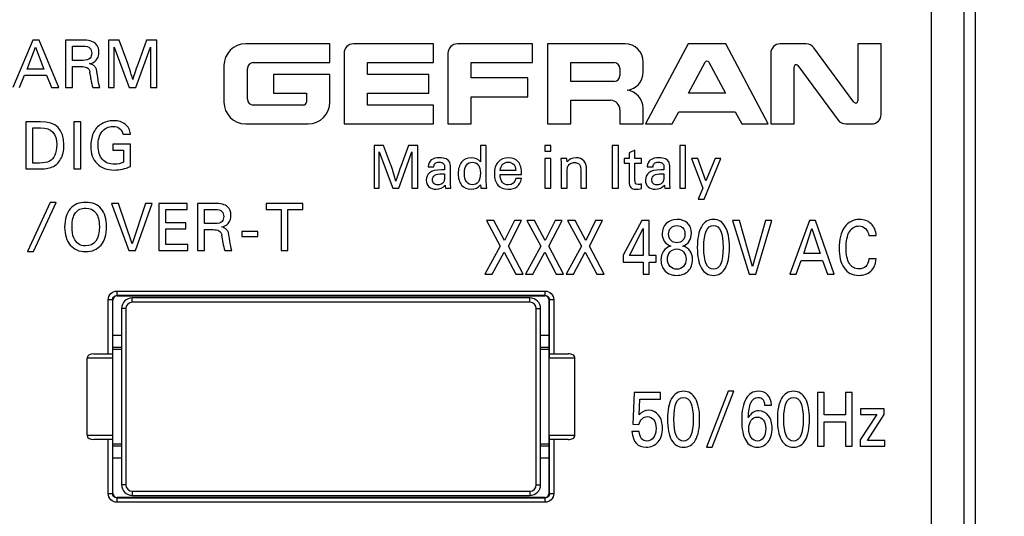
# Model space of a CAD drawing. Header units: millimetres. Extents: x 0 to 594, y 0 to 420.
# Tile 9 of 117: x 104 to 149, y 130 to 153. Entities that reach past the tile are written whole.
import ezdxf

# ---------------------------------------------------------------- set-up
doc = ezdxf.new("R2010")
doc.units = ezdxf.units.MM
doc.header["$LTSCALE"] = 32.67
doc.layers.get('0').update_dxf_attribs({"linetype": 'CONTINUOUS'})
doc.styles.get("Standard").update_dxf_attribs({"font": 'txt', "width": 0.85})
doc.dimstyles.new('DIMSTYLE_3', dxfattribs={"dimtxt": 3.5, "dimasz": 3.5, "dimexe": 1, "dimexo": 0.5, "dimgap": 0.875, "dimtad": 1, "dimdec": 1, "dimdsep": 46, "dimtxsty": 'STANDARD', "dimblk": '_FILLED', "dimblk1": '_FILLED', "dimblk2": '_FILLED', "dimcen": 0.09, "dimadec": 4, "dimazin": 2, "dimtp": 0.2, "dimtm": 0.2, "dimtfac": 1, "dimtdec": 1, "dimtofl": 0, "dimtmove": 0, "dimatfit": 3, "dimldrblk": '_FILLED', "dimfxl": 1, "dimtolj": 1, "dimarcsym": 0})

# ---------------------------------------------------------------- blocks, each defined once
blk = doc.blocks.new('_FILLED')
at = {"color": 0, "linetype": 'BYBLOCK'}
blk.add_solid([(0, 0), (-1, 0.143), (-1, -0.143)], dxfattribs=at)
blk = doc.blocks.new('*D2')
at = {"color": 2, "linetype": 'CONTINUOUS'}
for p, q in [((105.449, 205.467), (203.692, 205.467)), ((202.692, 205.467), (202.692, 125.293)), ((202.692, 45.12), (202.692, 125.293)), ((115.92, 45.12), (203.692, 45.12))]:
    blk.add_line(p, q, dxfattribs=at)
at = {"color": 2, "linetype": 'CONTINUOUS', "xscale": 3.5, "yscale": 3.5, "zscale": 3.5}
for p, rotation in [((202.692, 205.467), 90), ((202.692, 45.12), 270)]:
    blk.add_blockref('_FILLED', p, dxfattribs=dict(at, rotation=rotation))
at = {"color": 2, "linetype": 'CONTINUOUS', "insert": (198.317, 125.293), "char_height": 3.5, "width": 18, "attachment_point": 2, "rotation": 90, "line_spacing_factor": 0.9}
blk.add_mtext('160.3', dxfattribs=at)

msp = doc.modelspace()

# ---------------------------------------------------------------- linework, layer by layer
at = {"color": 9, "linetype": 'CONTINUOUS'}
for p, q in [((145.93908, 113.66652), (145.93908, 183.16662)), ((147.43817, 183.16652), (147.43817, 113.66645)), ((107.8347, 139.78058), (107.63473, 139.78058)), ((107.63473, 137.26652), (107.63473, 139.78057)), ((107.8347, 139.78058), (107.8347, 137.26652)), ((108.03467, 140.18051), (108.03467, 139.98054)), ((108.0487, 139.96652), (108.03467, 139.98054)), ((127.96278, 139.98054), (108.03467, 139.98054)), ((108.03468, 140.18051), (127.96278, 140.18051)), ((108.74873, 139.66652), (108.74873, 139.86652)), ((127.24873, 139.66652), (127.24873, 139.86652)), ((127.94876, 139.96652), (127.96278, 139.98054)), ((127.96278, 139.98054), (127.96278, 140.18051)), ((128.14873, 139.76655), (128.16275, 139.78058)), ((128.16275, 137.26652), (128.16275, 139.78058)), ((128.36272, 139.78058), (128.16275, 139.78058)), ((128.36272, 139.78057), (128.36272, 137.26652)), ((108.44873, 139.36652), (108.24873, 139.36652)), ((108.44873, 139.36652), (108.44873, 131.16652)), ((127.24873, 139.66652), (108.74873, 139.66652)), ((127.54873, 131.16652), (127.54873, 139.36652)), ((127.54873, 139.36652), (127.74873, 139.36652)), ((108.24873, 137.46652), (107.84873, 137.46652)), ((128.14873, 137.46652), (127.74873, 137.46652)), ((107.84873, 137.06652), (106.64873, 137.06652)), ((129.34873, 137.06652), (128.14873, 137.06652)), ((106.64873, 133.46652), (107.84873, 133.46652)), ((128.14873, 133.46652), (129.34873, 133.46652)), ((107.63473, 130.75247), (107.63473, 133.26652)), ((107.8347, 133.26652), (107.8347, 130.75246)), ((107.84873, 133.06652), (108.24873, 133.06652)), ((127.74873, 133.06652), (128.14873, 133.06652)), ((128.16275, 130.75246), (128.16275, 133.26652)), ((128.36272, 133.26652), (128.36272, 130.75247)), ((108.44873, 131.16652), (108.24873, 131.16652)), ((127.54873, 131.16652), (127.74873, 131.16652)), ((107.63473, 130.75246), (107.8347, 130.75246)), ((108.74873, 130.86652), (108.74873, 130.66652)), ((108.74873, 130.86652), (127.24873, 130.86652)), ((127.24873, 130.86652), (127.24873, 130.66652)), ((128.14873, 130.76649), (128.16275, 130.75246)), ((128.16275, 130.75246), (128.36272, 130.75246)), ((108.0487, 130.56652), (108.03467, 130.55249)), ((108.03467, 130.55249), (108.03467, 130.35253)), ((108.03467, 130.55249), (127.96278, 130.55249)), ((127.96278, 130.35253), (108.03468, 130.35253)), ((127.94876, 130.56652), (127.96278, 130.55249)), ((127.96278, 130.35253), (127.96278, 130.55249))]:
    msp.add_line(p, q, dxfattribs=at)
at = {"color": 7, "linetype": 'CONTINUOUS'}
for p, q in [((147.98467, 109.61554), (147.98479, 174.22598)), ((104.12979, 151.86652), (103.18605, 149.66652)), ((104.41474, 151.86652), (104.12979, 151.86652)), ((105.32477, 149.66652), (104.41474, 151.86652)), ((105.64497, 151.86652), (105.64497, 149.66652)), ((106.38953, 151.86652), (105.64497, 151.86652)), ((107.64733, 151.86652), (107.64733, 149.66652)), ((108.14065, 151.86652), (107.64733, 151.86652)), ((108.49761, 150.9044), (108.14065, 151.86652)), ((109.41377, 151.86652), (109.0185, 150.78337)), ((109.89483, 151.86652), (109.41377, 151.86652)), ((109.89483, 149.66652), (109.89483, 151.86652)), ((117.94773, 151.69182), (114.02823, 151.69182)), ((117.94773, 150.81702), (117.94773, 151.69182)), ((122.76793, 151.69182), (119.04263, 151.69182)), ((122.76793, 150.81702), (122.76793, 151.69182)), ((127.37353, 151.69182), (123.87693, 151.69182)), ((127.37353, 150.81702), (127.37353, 151.69182)), ((128.06703, 151.69182), (128.06703, 147.96652)), ((131.67764, 151.69182), (128.06703, 151.69182)), ((134.61547, 151.69182), (132.62874, 147.96652)), ((136.37054, 151.69182), (134.61547, 151.69182)), ((138.34463, 147.96652), (136.37054, 151.69182)), ((140.1074, 151.69182), (138.89853, 151.69182)), ((142.51383, 151.69182), (142.51383, 149.03982)), ((143.59623, 151.69182), (142.51383, 151.69182)), ((143.59623, 148.40532), (143.59623, 151.69182)), ((103.86015, 150.51067), (104.25235, 151.53713)), ((104.25235, 151.53713), (104.64149, 150.51067)), ((105.96823, 150.92125), (105.96823, 151.58616)), ((105.96823, 151.58616), (106.44469, 151.58616)), ((107.91391, 149.66652), (107.91391, 151.53713)), ((107.91391, 151.53713), (108.60792, 149.66652)), ((108.90973, 149.66652), (109.58995, 151.53713)), ((109.58995, 151.53713), (109.58995, 149.66652)), ((118.60383, 151.25302), (118.60383, 147.96652)), ((123.43813, 151.25302), (123.43813, 147.96652)), ((138.45973, 151.25302), (138.45973, 147.96652)), ((142.33103, 148.97966), (140.46043, 151.51363)), ((106.44469, 150.92125), (105.96823, 150.92125)), ((114.38217, 150.81702), (117.94773, 150.81702)), ((119.69985, 150.26657), (119.69985, 150.81702)), ((119.69985, 150.81702), (122.76793, 150.81702)), ((124.52053, 150.10331), (124.52053, 150.81702)), ((124.52053, 150.81702), (127.37353, 150.81702)), ((129.14943, 149.94222), (129.14943, 150.81702)), ((129.14943, 150.81702), (131.16904, 150.81702)), ((132.52144, 150.36856), (132.52144, 150.84802)), ((134.63354, 149.39177), (135.40327, 150.83932)), ((135.58215, 150.83932), (136.35188, 149.39177)), ((104.64149, 150.51067), (103.86015, 150.51067)), ((105.96823, 149.66652), (105.96823, 150.64242)), ((105.96823, 150.64242), (106.36655, 150.64242)), ((113.01573, 150.67932), (113.01573, 148.97902)), ((114.11217, 149.11132), (114.11217, 150.54702)), ((131.43904, 150.54702), (131.43904, 150.21222)), ((139.54213, 147.96652), (139.54213, 150.61821)), ((139.72493, 150.67837), (141.5953, 148.14471)), ((103.49552, 149.66652), (103.73759, 150.23184)), ((103.73759, 150.23184), (104.75792, 150.23184)), ((104.75792, 150.23184), (104.99845, 149.66652)), ((115.32019, 150.26657), (115.32019, 149.39177)), ((117.94773, 150.26657), (115.32019, 150.26657)), ((117.94773, 148.97902), (117.94773, 150.26657)), ((122.55285, 150.26657), (119.69985, 150.26657)), ((122.55285, 149.39177), (122.55285, 150.26657)), ((127.15706, 150.10331), (124.52053, 150.10331)), ((127.15706, 149.22851), (127.15706, 150.10331)), ((131.16904, 149.94222), (129.14943, 149.94222)), ((104.99845, 149.66652), (105.32477, 149.66652)), ((105.64497, 149.66652), (105.96823, 149.66652)), ((106.90736, 149.66652), (107.24288, 149.66652)), ((107.64733, 149.66652), (107.91391, 149.66652)), ((108.60792, 149.66652), (108.90973, 149.66652)), ((109.58995, 149.66652), (109.89483, 149.66652)), ((115.32019, 149.39177), (116.85332, 149.39177)), ((116.85332, 149.39177), (116.85332, 148.97902)), ((119.69985, 148.84132), (119.69985, 149.39177)), ((119.69985, 149.39177), (122.55285, 149.39177)), ((136.35188, 149.39177), (134.63354, 149.39177)), ((124.52053, 147.96652), (124.52053, 149.22851)), ((124.52053, 149.22851), (127.15706, 149.22851)), ((129.14943, 147.96652), (129.14943, 149.06626)), ((129.14943, 149.06626), (131.00024, 149.06626)), ((116.71562, 148.84132), (114.38217, 148.84132)), ((122.76413, 148.84132), (119.69985, 148.84132)), ((122.76413, 147.96652), (122.76413, 148.84132)), ((131.43904, 148.62746), (131.43904, 147.96652)), ((132.52144, 147.96652), (132.52144, 148.69241)), ((133.8702, 147.96652), (134.17469, 148.52344)), ((134.17469, 148.52344), (136.81122, 148.52344)), ((136.81122, 148.52344), (137.11533, 147.96652)), ((103.79887, 148.06652), (103.79887, 145.86652)), ((104.47449, 148.06652), (103.79887, 148.06652)), ((106.03257, 148.06652), (106.03257, 145.86652)), ((106.35583, 148.06652), (106.03257, 148.06652)), ((106.35583, 145.86652), (106.35583, 148.06652)), ((104.12213, 146.14535), (104.12213, 147.78616)), ((104.12213, 147.78616), (104.48675, 147.78616)), ((114.02823, 147.96652), (116.93523, 147.96652)), ((118.60383, 147.96652), (122.76413, 147.96652)), ((123.43813, 147.96652), (124.52053, 147.96652)), ((128.06703, 147.96652), (129.14943, 147.96652)), ((131.43904, 147.96652), (132.52144, 147.96652)), ((132.62874, 147.96652), (133.8702, 147.96652)), ((137.11533, 147.96652), (138.34463, 147.96652)), ((138.45973, 147.96652), (139.54213, 147.96652)), ((141.94833, 147.96652), (143.15743, 147.96652)), ((108.31377, 147.48588), (108.6646, 147.48588)), ((107.84956, 147.02474), (107.84956, 146.74131)), ((108.66154, 147.02474), (107.84956, 147.02474)), ((107.84956, 146.74131), (108.33522, 146.74131)), ((108.33522, 146.74131), (108.33522, 146.18671)), ((108.66154, 145.98295), (108.66154, 147.02474)), ((119.99873, 146.96652), (119.99873, 144.96652)), ((120.4472, 146.96652), (119.99873, 146.96652)), ((120.24107, 144.96652), (120.24107, 146.66708)), ((120.24107, 146.66708), (120.87199, 144.96652)), ((120.77171, 146.09187), (120.4472, 146.96652)), ((121.14636, 144.96652), (121.76474, 146.66708)), ((121.60458, 146.96652), (121.24525, 145.98184)), ((122.0419, 146.96652), (121.60458, 146.96652)), ((121.76474, 146.66708), (121.76474, 144.96652)), ((122.0419, 144.96652), (122.0419, 146.96652)), ((124.94859, 146.96652), (124.94859, 146.2019)), ((125.22157, 146.96652), (124.94859, 146.96652)), ((125.22157, 145.36067), (125.22157, 146.96652)), ((127.95416, 146.96652), (127.95416, 146.69493)), ((128.22853, 146.96652), (127.95416, 146.96652)), ((127.95416, 146.69493), (128.22853, 146.69493)), ((128.22853, 146.69493), (128.22853, 146.96652)), ((131.07811, 146.96652), (131.07811, 144.96652)), ((131.37199, 146.96652), (131.07811, 146.96652)), ((131.37199, 144.96652), (131.37199, 146.96652)), ((132.14218, 146.73532), (131.86781, 146.61554)), ((131.86781, 146.61554), (131.86781, 146.34953)), ((132.14218, 146.34953), (132.14218, 146.73532)), ((134.22435, 146.96652), (134.22435, 144.96652)), ((134.49873, 146.96652), (134.22435, 146.96652)), ((134.49873, 144.96652), (134.49873, 146.96652)), ((127.95416, 146.34953), (127.95416, 144.96652)), ((128.22853, 146.34953), (127.95416, 146.34953)), ((128.22853, 144.96652), (128.22853, 146.34953)), ((128.96391, 146.34953), (128.68814, 146.34953)), ((131.64218, 146.34953), (131.64218, 146.14479)), ((131.86781, 146.34953), (131.64218, 146.34953)), ((132.44998, 146.34953), (132.14218, 146.34953)), ((132.44998, 146.14479), (132.44998, 146.34953)), ((135.06279, 146.34953), (134.76614, 146.34953)), ((134.76614, 146.34953), (135.29956, 144.97488)), ((135.44302, 145.31471), (135.06279, 146.34953)), ((135.35667, 144.45538), (136.1394, 146.34953)), ((135.86781, 146.34953), (135.44302, 145.31471)), ((136.1394, 146.34953), (135.86781, 146.34953)), ((103.79887, 145.86652), (104.39789, 145.86652)), ((104.43006, 146.14535), (104.12213, 146.14535)), ((106.03257, 145.86652), (106.35583, 145.86652)), ((122.51265, 145.97348), (122.78285, 145.97348)), ((123.28285, 145.89967), (123.28285, 145.82446)), ((123.55583, 145.2005), (123.55583, 145.94424)), ((126.59065, 145.80217), (125.87477, 145.80217)), ((128.71321, 146.11276), (128.71321, 144.96652)), ((128.98759, 144.96652), (128.98759, 145.76457)), ((129.61711, 145.79103), (129.61711, 144.96652)), ((129.89148, 144.96652), (129.89148, 145.85092)), ((131.64218, 146.14479), (131.86781, 146.14479)), ((131.86781, 146.14479), (131.86781, 145.28268)), ((132.14218, 145.32585), (132.14218, 146.14479)), ((132.14218, 146.14479), (132.44998, 146.14479)), ((132.716, 145.97348), (132.98619, 145.97348)), ((133.48619, 145.89967), (133.48619, 145.82446)), ((133.75917, 145.2005), (133.75917, 145.94424)), ((123.16864, 145.64479), (123.28285, 145.64201)), ((123.28285, 145.64201), (123.28285, 145.52223)), ((125.86084, 145.60858), (126.86502, 145.60858)), ((126.85527, 145.42056), (126.59343, 145.42056)), ((133.37199, 145.64479), (133.48619, 145.64201)), ((133.48619, 145.64201), (133.48619, 145.52223)), ((119.99873, 144.96652), (120.24107, 144.96652)), ((120.87199, 144.96652), (121.14636, 144.96652)), ((121.76474, 144.96652), (122.0419, 144.96652)), ((123.32185, 144.96652), (123.57951, 144.96652)), ((124.97644, 144.96652), (125.24803, 144.96652)), ((127.95416, 144.96652), (128.22853, 144.96652)), ((128.71321, 144.96652), (128.98759, 144.96652)), ((129.61711, 144.96652), (129.89148, 144.96652)), ((131.07811, 144.96652), (131.37199, 144.96652)), ((132.44998, 144.96373), (132.44998, 145.16568)), ((133.52519, 144.96652), (133.78285, 144.96652)), ((134.22435, 144.96652), (134.49873, 144.96652)), ((135.29956, 144.97488), (135.08926, 144.45538)), ((135.08926, 144.45538), (135.35667, 144.45538)), ((104.92491, 144.31248), (103.87087, 142.01903)), ((104.14817, 142.01903), (105.20221, 144.31248)), ((105.20221, 144.31248), (104.92491, 144.31248)), ((107.78215, 144.26652), (108.58494, 142.06652)), ((108.11461, 144.26652), (107.78215, 144.26652)), ((108.74427, 142.37752), (108.11461, 144.26652)), ((109.36628, 144.26652), (108.74427, 142.37752)), ((108.90207, 142.06652), (109.67421, 144.26652)), ((109.67421, 144.26652), (109.36628, 144.26652)), ((109.98981, 144.26652), (109.98981, 142.06652)), ((111.3043, 144.26652), (109.98981, 144.26652)), ((110.31307, 143.35343), (110.31307, 143.98616)), ((110.31307, 143.98616), (111.3043, 143.98616)), ((111.3043, 143.98616), (111.3043, 144.26652)), ((111.78842, 144.26652), (111.78842, 142.06652)), ((112.53299, 144.26652), (111.78842, 144.26652)), ((112.11168, 143.32125), (112.11168, 143.98616)), ((112.11168, 143.98616), (112.58814, 143.98616)), ((114.98731, 144.26652), (114.98731, 143.98616)), ((116.67867, 144.26652), (114.98731, 144.26652)), ((114.98731, 143.98616), (115.67059, 143.98616)), ((115.67059, 143.98616), (115.67059, 142.06652)), ((115.99385, 142.06652), (115.99385, 143.98616)), ((115.99385, 143.98616), (116.67867, 143.98616)), ((116.67867, 143.98616), (116.67867, 144.26652)), ((125.58084, 143.46652), (125.22569, 143.46652)), ((125.22569, 143.46652), (125.87384, 142.27223)), ((126.07361, 142.53859), (125.58084, 143.46652)), ((126.53235, 143.46652), (126.07361, 142.53859)), ((126.25267, 142.27223), (126.85939, 143.46652)), ((126.85939, 143.46652), (126.53235, 143.46652)), ((127.46907, 143.46652), (127.11392, 143.46652)), ((127.11392, 143.46652), (127.76207, 142.27223)), ((127.96185, 142.53859), (127.46907, 143.46652)), ((128.42059, 143.46652), (127.96185, 142.53859)), ((128.1409, 142.27223), (128.74762, 143.46652)), ((128.74762, 143.46652), (128.42059, 143.46652)), ((129.3573, 143.46652), (129.00215, 143.46652)), ((129.00215, 143.46652), (129.6503, 142.27223)), ((129.85008, 142.53859), (129.3573, 143.46652)), ((130.30882, 143.46652), (129.85008, 142.53859)), ((130.02913, 142.27223), (130.63585, 143.46652)), ((130.63585, 143.46652), (130.30882, 143.46652)), ((132.46045, 143.46652), (131.59921, 141.85092)), ((132.80525, 143.46652), (132.46045, 143.46652)), ((132.80525, 141.83351), (132.80525, 143.46652)), ((137.00641, 143.46652), (136.6853, 143.46652)), ((136.6853, 143.46652), (137.46071, 140.96652)), ((137.61461, 141.31993), (137.00641, 143.46652)), ((138.21542, 143.46652), (137.61461, 141.31993)), ((137.76703, 140.96652), (138.51286, 143.46652)), ((138.51286, 143.46652), (138.21542, 143.46652)), ((140.26051, 143.46652), (139.34895, 140.96652)), ((140.53575, 143.46652), (140.26051, 143.46652)), ((141.41475, 140.96652), (140.53575, 143.46652)), ((111.23842, 143.35343), (110.31307, 143.35343)), ((110.31307, 142.34535), (110.31307, 143.07307)), ((110.31307, 143.07307), (111.23842, 143.07307)), ((111.23842, 143.07307), (111.23842, 143.35343)), ((112.58814, 143.32125), (112.11168, 143.32125)), ((112.11168, 142.06652), (112.11168, 143.04242)), ((112.11168, 143.04242), (112.51001, 143.04242)), ((113.84747, 142.9551), (113.84747, 142.72836)), ((114.58745, 142.9551), (113.84747, 142.9551)), ((114.58745, 142.72836), (114.58745, 142.9551)), ((131.88777, 141.83351), (132.52409, 143.08873)), ((132.52409, 143.08873), (132.52409, 141.83351)), ((140.00006, 141.92578), (140.37889, 143.09222)), ((140.37889, 143.09222), (140.75476, 141.92578)), ((113.84747, 142.72836), (114.58745, 142.72836)), ((143.02478, 142.76318), (143.36662, 142.76318)), ((108.58494, 142.06652), (108.90207, 142.06652)), ((109.98981, 142.06652), (111.33953, 142.06652)), ((111.33953, 142.34535), (110.31307, 142.34535)), ((111.33953, 142.06652), (111.33953, 142.34535)), ((111.78842, 142.06652), (112.11168, 142.06652)), ((113.05082, 142.06652), (113.38633, 142.06652)), ((115.67059, 142.06652), (115.99385, 142.06652)), ((125.87384, 142.27223), (125.16206, 140.96652)), ((126.93486, 140.96652), (126.25267, 142.27223)), ((127.76207, 142.27223), (127.05029, 140.96652)), ((128.82309, 140.96652), (128.1409, 142.27223)), ((129.6503, 142.27223), (128.93852, 140.96652)), ((130.71132, 140.96652), (130.02913, 142.27223)), ((103.87087, 142.01903), (104.14817, 142.01903)), ((125.50093, 140.96652), (126.0529, 141.99716)), ((126.0529, 141.99716), (126.59007, 140.96652)), ((127.38916, 140.96652), (127.94113, 141.99716)), ((127.94113, 141.99716), (128.4783, 140.96652)), ((129.27739, 140.96652), (129.82936, 141.99716)), ((129.82936, 141.99716), (130.36653, 140.96652)), ((131.59921, 141.85092), (131.59921, 141.5271)), ((132.52409, 141.83351), (131.88777, 141.83351)), ((133.13524, 141.83351), (132.80525, 141.83351)), ((133.13524, 141.5271), (133.13524, 141.83351)), ((139.64787, 140.96652), (139.88168, 141.60893)), ((139.88168, 141.60893), (140.86723, 141.60893)), ((140.75476, 141.92578), (140.00006, 141.92578)), ((140.86723, 141.60893), (141.09956, 140.96652)), ((143.36662, 141.67683), (143.02478, 141.67683)), ((131.59921, 141.5271), (132.52409, 141.5271)), ((132.52409, 141.5271), (132.52409, 140.96652)), ((132.80525, 140.96652), (132.80525, 141.5271)), ((132.80525, 141.5271), (133.13524, 141.5271)), ((125.16206, 140.96652), (125.50093, 140.96652)), ((126.59007, 140.96652), (126.93486, 140.96652)), ((127.05029, 140.96652), (127.38916, 140.96652)), ((128.4783, 140.96652), (128.82309, 140.96652)), ((128.93852, 140.96652), (129.27739, 140.96652)), ((130.36653, 140.96652), (130.71132, 140.96652)), ((132.52409, 140.96652), (132.80525, 140.96652)), ((137.46071, 140.96652), (137.76703, 140.96652)), ((139.34895, 140.96652), (139.64787, 140.96652)), ((141.09956, 140.96652), (141.41475, 140.96652)), ((107.84873, 130.76649), (107.84873, 139.76655)), ((108.0487, 139.96652), (127.94876, 139.96652)), ((127.24873, 139.86652), (108.74873, 139.86652)), ((128.14873, 130.76649), (128.14873, 139.76655)), ((108.24873, 139.36652), (108.24873, 131.16652)), ((127.74873, 131.16652), (127.74873, 139.36652)), ((108.24873, 138.11652), (107.84873, 138.11652)), ((128.14873, 138.11652), (127.74873, 138.11652)), ((107.84873, 137.56652), (108.24873, 137.56652)), ((127.74873, 137.56652), (128.14873, 137.56652)), ((106.64873, 133.46652), (106.64873, 137.06652)), ((106.96114, 137.26652), (107.8347, 137.26652)), ((128.16275, 137.26652), (129.03632, 137.26652)), ((129.34873, 133.46652), (129.34873, 137.06652)), ((132.10527, 135.46652), (132.03868, 133.99368)), ((133.32315, 135.46652), (132.10527, 135.46652)), ((133.32315, 135.14793), (133.32315, 135.46652)), ((136.48106, 135.51875), (135.46295, 132.91255)), ((135.7308, 132.91255), (136.7489, 135.51875)), ((136.7489, 135.51875), (136.48106, 135.51875)), ((140.94859, 135.46652), (140.63635, 135.46652)), ((140.63635, 135.46652), (140.63635, 132.96652)), ((140.94859, 134.41325), (140.94859, 135.46652)), ((142.24934, 135.46652), (141.9371, 135.46652)), ((141.9371, 135.46652), (141.9371, 134.41325)), ((142.24934, 132.96652), (142.24934, 135.46652)), ((132.33908, 134.41325), (132.3746, 135.14793)), ((132.3746, 135.14793), (133.32315, 135.14793)), ((138.17543, 134.8746), (138.49359, 134.8746)), ((141.9371, 134.41325), (140.94859, 134.41325)), ((143.39175, 134.43936), (142.62225, 133.259)), ((143.73654, 134.69528), (142.64, 134.69528)), ((142.64, 134.69528), (142.64, 134.43936)), ((142.64, 134.43936), (143.39175, 134.43936)), ((142.96112, 133.22244), (143.73654, 134.4324)), ((143.73654, 134.4324), (143.73654, 134.69528)), ((132.03868, 133.99368), (132.32132, 133.97279)), ((140.94859, 134.09639), (141.9371, 134.09639)), ((140.94859, 132.96652), (140.94859, 134.09639)), ((141.9371, 134.09639), (141.9371, 132.96652)), ((132.3302, 133.64027), (131.99873, 133.64027)), ((107.8347, 133.26652), (106.96114, 133.26652)), ((108.24873, 132.96652), (107.84873, 132.96652)), ((128.14873, 132.96652), (127.74873, 132.96652)), ((129.03632, 133.26652), (128.16275, 133.26652)), ((135.46295, 132.91255), (135.7308, 132.91255)), ((140.63635, 132.96652), (140.94859, 132.96652)), ((141.9371, 132.96652), (142.24934, 132.96652)), ((142.62225, 133.259), (142.62225, 132.96652)), ((142.62225, 132.96652), (143.77354, 132.96652)), ((143.77354, 133.22244), (142.96112, 133.22244)), ((143.77354, 132.96652), (143.77354, 133.22244)), ((107.84873, 132.41652), (108.24873, 132.41652)), ((127.74873, 132.41652), (128.14873, 132.41652)), ((108.74873, 130.66652), (127.24873, 130.66652)), ((127.94876, 130.56652), (108.0487, 130.56652))]:
    msp.add_line(p, q, dxfattribs=at)
for centre, radius, start, end in [((114.02823, 150.67932), 1.0125, 90, 180), ((119.04263, 151.25302), 0.4388, 90, 180), ((123.87693, 151.25302), 0.4388, 90, 180), ((131.67764, 150.84802), 0.8438, 0, 90), ((138.89853, 151.25302), 0.4388, 90, 180), ((140.1074, 151.25302), 0.4388, 36.435111, 90), ((114.38217, 150.54702), 0.27, 90, 180), ((131.16904, 150.54702), 0.27, 0, 90), ((135.49271, 150.79176), 0.1013, 28.001735, 151.998265), ((103.15284, 149.62988), 3.69714, 6.708767, 11.686616), ((95.27963, 146.27742), 14.004, 15.561075, 17.562245), ((131.67764, 150.36856), 0.8438, 276.678744, 360), ((139.64343, 150.61821), 0.1013, 36.435111, 180), ((131.16904, 150.21222), 0.27, 270, 360), ((131.67764, 148.69241), 0.8438, 0, 83.321256), ((114.02823, 148.97902), 1.0125, 180, 270), ((114.38217, 149.11132), 0.27, 180, 270), ((116.71562, 148.97902), 0.1377, 270, 360), ((116.93523, 148.97902), 1.0125, 270, 360), ((131.00024, 148.62746), 0.4388, 0, 90), ((142.41253, 149.03982), 0.1013, 216.435111, 360), ((141.94833, 148.40532), 0.4388, 216.435111, 270), ((143.15743, 148.40532), 0.4388, 270, 360), ((108.75446, 141.88524), 12.73185, 15.561208, 17.56223), ((124.14394, 145.13476), 0.83913, 181.597735, 191.566007), ((134.34733, 145.13477), 0.83918, 181.598108, 191.565821), ((109.29622, 142.02987), 3.69721, 6.70876, 11.686507), ((108.74873, 139.36652), 0.5, 90, 180), ((127.24873, 139.36652), 0.5, 0, 90), ((108.74873, 131.16652), 0.5, 180, 270), ((127.24873, 131.16652), 0.5, 270, 360)]:
    msp.add_arc(centre, radius, start, end, dxfattribs=at)
at = {"color": 9, "linetype": 'CONTINUOUS'}
for centre, start, end in [((108.74873, 139.36652), 90, 180), ((127.24873, 139.36652), 0, 90), ((108.74873, 131.16652), 180, 270), ((127.24873, 131.16652), 270, 360)]:
    msp.add_arc(centre, 0.3, start, end, dxfattribs=at)
at = {"color": 7, "linetype": 'CONTINUOUS'}
for centre, major_axis, ratio, start_param, end_param in [((108.04876, 139.76649), (0.14146, -0.14146), 0.99969546, 2.35634678, 3.92683852), ((127.9487, 139.76649), (0.14146, 0.14146), 0.99969546, -0.78524587, 0.78524587), ((106.96114, 137.06652), (0.31241, 0), 0.6401844, 1.57079633, 3.14159265), ((107.84412, 137.06652), (0, 0.2), 0.02305678, -1.57079633, 0), ((128.15334, 137.06652), (0, 0.2), 0.02305678, 0, 1.57079633), ((129.03632, 137.06652), (0.31241, 0), 0.6401844, 0, 1.57079633), ((106.96114, 133.46652), (0.31241, 0), 0.6401844, -3.14159265, -1.57079633), ((107.84412, 133.46652), (0, 0.2), 0.02305678, -3.14159265, -1.57079633), ((128.15334, 133.46652), (0, 0.2), 0.02305678, -4.71238898, -3.14159265), ((129.03632, 133.46652), (0.31241, 0), 0.6401844, -1.57079633, 0), ((108.04876, 130.76655), (0.14146, 0.14146), 0.99969546, -3.92683852, -2.35634678), ((127.9487, 130.76655), (0.14146, -0.14146), 0.99969546, -0.78524587, 0.78524587)]:
    msp.add_ellipse(centre, major_axis=major_axis, ratio=ratio, start_param=start_param, end_param=end_param, dxfattribs=at)
for points in [[(107.03912, 151.70719), (106.93341, 151.8129), (106.71739, 151.86652), (106.38953, 151.86652)], [(107.19845, 151.30426), (107.19845, 151.46666), (107.14483, 151.60148), (107.03912, 151.70719)], [(106.44469, 151.58616), (106.61321, 151.58616), (106.72505, 151.55398), (106.77982, 151.49084)], [(106.77982, 151.49084), (106.83536, 151.42683), (106.86293, 151.34869), (106.86293, 151.25371)], [(106.86293, 151.25371), (106.86293, 151.16485), (106.83536, 151.08671), (106.78317, 151.02091)], [(107.15794, 151.0793), (107.18466, 151.15259), (107.19845, 151.22766), (107.19845, 151.30426)], [(106.78317, 151.02091), (106.72965, 150.95343), (106.61628, 150.92125), (106.44469, 150.92125)], [(106.76488, 150.77112), (106.87825, 150.79256), (106.96558, 150.8324), (107.02686, 150.88755)], [(106.94386, 150.68802), (106.8997, 150.72056), (106.83995, 150.74814), (106.76488, 150.77112)], [(107.02686, 150.88755), (107.08814, 150.9427), (107.13104, 151.00552), (107.15794, 151.0793)], [(108.6309, 150.50301), (108.57575, 150.67766), (108.53167, 150.81261), (108.49761, 150.9044)], [(109.0185, 150.78337), (108.89288, 150.43866), (108.81015, 150.18894), (108.77031, 150.03421)], [(106.36655, 150.64242), (106.47686, 150.64242), (106.56725, 150.62404), (106.63619, 150.59034)], [(106.63619, 150.59034), (106.70513, 150.55663), (106.7511, 150.48616), (106.77334, 150.37877)], [(107.04678, 150.57348), (107.02226, 150.61791), (106.98703, 150.65621), (106.94386, 150.68802)], [(107.09887, 150.43254), (107.08967, 150.48156), (107.07129, 150.52905), (107.04678, 150.57348)], [(107.14367, 150.12138), (107.12338, 150.27933), (107.10806, 150.38351), (107.09887, 150.43254)], [(106.82467, 150.06179), (106.84455, 149.89326), (106.87213, 149.76151), (106.90736, 149.66652)], [(107.24288, 149.66652), (107.19998, 149.79368), (107.16628, 149.94535), (107.14367, 150.12138)], [(105.57143, 146.99256), (105.57143, 147.70802), (105.20527, 148.06652), (104.47449, 148.06652)], [(107.87714, 148.11248), (107.67185, 148.11248), (107.48187, 148.06192), (107.31009, 147.96114)], [(108.42408, 147.95009), (108.28619, 148.05733), (108.10388, 148.11248), (107.87714, 148.11248)], [(104.48675, 147.78616), (104.98313, 147.78616), (105.23285, 147.51958), (105.23285, 146.9895)], [(107.31009, 147.96114), (107.13717, 147.8597), (107.01154, 147.71568), (106.93341, 147.52571)], [(107.15862, 146.94967), (107.15862, 147.22543), (107.2199, 147.44451), (107.34542, 147.60546)], [(107.34542, 147.60546), (107.46962, 147.76471), (107.63814, 147.84591), (107.84956, 147.84591)], [(107.84956, 147.84591), (108.10694, 147.84591), (108.26168, 147.72488), (108.31377, 147.48588)], [(108.6646, 147.48588), (108.64316, 147.68811), (108.56196, 147.84284), (108.42408, 147.95009)], [(106.93341, 147.52571), (106.85527, 147.33574), (106.81697, 147.13504), (106.81697, 146.92669)], [(105.23285, 146.9895), (105.23285, 146.798), (105.20221, 146.63713), (105.14335, 146.50566)], [(105.4155, 146.31673), (105.51934, 146.48853), (105.57143, 146.71373), (105.57143, 146.99256)], [(106.81697, 146.92669), (106.81697, 146.58504), (106.91502, 146.31541), (107.11112, 146.11624)], [(107.36046, 146.312), (107.22603, 146.46248), (107.15862, 146.67543), (107.15862, 146.94967)], [(104.8958, 146.22655), (104.79009, 146.17139), (104.63536, 146.14535), (104.43006, 146.14535)], [(105.14335, 146.50566), (105.08424, 146.37362), (105.00151, 146.2817), (104.8958, 146.22655)], [(105.02449, 145.96151), (105.18076, 146.02585), (105.31098, 146.14382), (105.4155, 146.31673)], [(107.9277, 146.0856), (107.6841, 146.0856), (107.49566, 146.16067), (107.36046, 146.312)], [(108.33522, 146.18671), (108.20499, 146.11931), (108.06864, 146.0856), (107.9277, 146.0856)], [(123.05444, 146.38992), (122.716, 146.38992), (122.53494, 146.25064), (122.51265, 145.97348)], [(122.84831, 146.13365), (122.88452, 146.16708), (122.94302, 146.18379), (123.02519, 146.18379)], [(123.02519, 146.18379), (123.09483, 146.18379), (123.15054, 146.17265), (123.19076, 146.15007)], [(123.35361, 146.33643), (123.28006, 146.37181), (123.17979, 146.38992), (123.05444, 146.38992)], [(123.50987, 146.19493), (123.47923, 146.25343), (123.4277, 146.30078), (123.35361, 146.33643)], [(123.55583, 145.94424), (123.55583, 146.05287), (123.54051, 146.13644), (123.50987, 146.19493)], [(124.07672, 146.18936), (123.96669, 146.05566), (123.91238, 145.87599), (123.91238, 145.65176)], [(124.5238, 146.38992), (124.33577, 146.38992), (124.18675, 146.32307), (124.07672, 146.18936)], [(124.30049, 146.04902), (124.36363, 146.13783), (124.45416, 146.18379), (124.57115, 146.18379)], [(124.94859, 146.2019), (124.85388, 146.32724), (124.71321, 146.38992), (124.5238, 146.38992)], [(124.57115, 146.18379), (124.69093, 146.18379), (124.78285, 146.13922), (124.84925, 146.04975)], [(125.77345, 146.19184), (125.65611, 146.05983), (125.59761, 145.88017), (125.59761, 145.65176)], [(126.2536, 146.38992), (126.05026, 146.38992), (125.89009, 146.32307), (125.77345, 146.19184)], [(125.87477, 145.80217), (125.89706, 146.05566), (126.01962, 146.18379), (126.24246, 146.18379)], [(126.24246, 146.18379), (126.34552, 146.18379), (126.4277, 146.15036), (126.48863, 146.08597)], [(126.71182, 146.2019), (126.61015, 146.32724), (126.45694, 146.38992), (126.2536, 146.38992)], [(126.86502, 145.60858), (126.86502, 145.87878), (126.81349, 146.07655), (126.71182, 146.2019)], [(128.68814, 146.34953), (128.70486, 146.25064), (128.71321, 146.17126), (128.71321, 146.11276)], [(128.9848, 146.19632), (128.98201, 146.25621), (128.97505, 146.30775), (128.96391, 146.34953)], [(129.39845, 146.38992), (129.22435, 146.38992), (129.08647, 146.32446), (128.9848, 146.19632)], [(129.1394, 146.12251), (129.19371, 146.15315), (129.25639, 146.16986), (129.32603, 146.16986)], [(129.32603, 146.16986), (129.39566, 146.16986), (129.45277, 146.15454), (129.49701, 146.12482)], [(129.75917, 146.24925), (129.67143, 146.34256), (129.55165, 146.38992), (129.39845, 146.38992)], [(129.89148, 145.85092), (129.89148, 146.02362), (129.84692, 146.15593), (129.75917, 146.24925)], [(133.25778, 146.38992), (132.91934, 146.38992), (132.73828, 146.25064), (132.716, 145.97348)], [(133.05165, 146.13365), (133.08786, 146.16708), (133.14636, 146.18379), (133.22853, 146.18379)], [(133.22853, 146.18379), (133.29817, 146.18379), (133.35388, 146.17265), (133.3941, 146.15007)], [(133.55695, 146.33643), (133.48341, 146.37181), (133.38313, 146.38992), (133.25778, 146.38992)], [(133.71321, 146.19493), (133.68257, 146.25343), (133.63104, 146.30078), (133.55695, 146.33643)], [(133.75917, 145.94424), (133.75917, 146.05287), (133.74385, 146.13644), (133.71321, 146.19493)], [(104.39789, 145.86652), (104.65987, 145.86652), (104.86823, 145.89716), (105.02449, 145.96151)], [(107.11112, 146.11624), (107.30722, 145.91708), (107.5738, 145.81903), (107.91238, 145.81903)], [(107.91238, 145.81903), (108.17282, 145.81903), (108.42254, 145.87265), (108.66154, 145.98295)], [(120.89288, 145.72697), (120.84274, 145.88574), (120.80267, 146.00842), (120.77171, 146.09187)], [(121.24525, 145.98184), (121.13104, 145.66847), (121.05583, 145.44145), (121.01962, 145.30078)], [(123.13661, 145.82724), (122.87199, 145.82724), (122.68675, 145.78268), (122.58229, 145.69354)], [(122.78285, 145.97348), (122.78981, 146.04591), (122.8121, 146.10022), (122.84831, 146.13365)], [(123.28285, 145.82446), (123.2355, 145.82585), (123.18675, 145.82724), (123.13661, 145.82724)], [(123.19076, 146.15007), (123.22993, 146.12808), (123.25499, 146.10162), (123.26614, 146.06958)], [(123.26614, 146.06958), (123.27728, 146.03755), (123.28285, 145.98045), (123.28285, 145.89967)], [(124.20625, 145.66011), (124.20625, 145.83003), (124.23689, 145.95956), (124.30049, 146.04902)], [(124.84925, 146.04975), (124.91516, 145.96095), (124.94859, 145.83978), (124.94859, 145.68518)], [(126.48863, 146.08597), (126.55026, 146.02084), (126.58369, 145.92613), (126.59065, 145.80217)], [(128.98759, 145.76457), (128.98759, 145.86624), (128.99873, 145.94424), (129.0224, 145.99716)], [(129.0224, 145.99716), (129.04608, 146.05009), (129.08508, 146.09187), (129.1394, 146.12251)], [(129.49701, 146.12482), (129.5419, 146.09465), (129.57394, 146.05566), (129.59065, 146.0083)], [(129.59065, 146.0083), (129.60736, 145.96095), (129.61711, 145.88853), (129.61711, 145.79103)], [(133.33995, 145.82724), (133.07533, 145.82724), (132.89009, 145.78268), (132.78564, 145.69354)], [(132.98619, 145.97348), (132.99316, 146.04591), (133.01544, 146.10022), (133.05165, 146.13365)], [(133.48619, 145.82446), (133.43884, 145.82585), (133.39009, 145.82724), (133.33995, 145.82724)], [(133.3941, 146.15007), (133.43327, 146.12808), (133.45834, 146.10162), (133.46948, 146.06958)], [(133.46948, 146.06958), (133.48062, 146.03755), (133.48619, 145.98045), (133.48619, 145.89967)], [(122.58229, 145.69354), (122.47784, 145.6044), (122.4263, 145.48741), (122.4263, 145.34535)], [(122.4263, 145.34535), (122.4263, 145.21722), (122.46809, 145.11554), (122.55165, 145.03894)], [(122.72018, 145.36346), (122.72018, 145.55009), (122.86929, 145.65209), (123.16864, 145.64479)], [(122.78532, 145.18901), (122.74107, 145.22975), (122.72018, 145.28825), (122.72018, 145.36346)], [(123.25778, 145.30078), (123.24107, 145.25203), (123.20903, 145.21164), (123.16168, 145.17822)], [(123.28285, 145.52223), (123.28285, 145.42334), (123.27449, 145.34953), (123.25778, 145.30078)], [(123.91238, 145.65176), (123.91238, 145.42892), (123.96669, 145.25203), (124.07597, 145.12049)], [(124.30328, 145.26702), (124.23828, 145.35788), (124.20625, 145.4888), (124.20625, 145.66011)], [(124.57951, 145.13226), (124.45973, 145.13226), (124.36781, 145.17683), (124.30328, 145.26702)], [(124.94859, 145.68518), (124.94859, 145.3161), (124.82463, 145.13226), (124.57951, 145.13226)], [(125.24803, 144.96652), (125.22992, 145.09465), (125.22157, 145.22697), (125.22157, 145.36067)], [(125.59761, 145.65176), (125.59761, 145.42056), (125.65332, 145.24089), (125.7644, 145.11385)], [(125.97154, 145.24301), (125.90263, 145.31889), (125.86642, 145.44145), (125.86084, 145.60858)], [(126.24525, 145.12947), (126.13104, 145.12947), (126.04051, 145.16708), (125.97154, 145.24301)], [(126.59343, 145.42056), (126.55165, 145.22557), (126.43466, 145.12947), (126.24525, 145.12947)], [(126.65716, 145.0491), (126.75499, 145.13226), (126.82045, 145.25621), (126.85527, 145.42056)], [(131.86781, 145.28268), (131.86781, 145.15593), (131.89288, 145.06401), (131.94302, 145.0083)], [(132.17206, 145.18178), (132.15193, 145.20747), (132.14218, 145.25621), (132.14218, 145.32585)], [(132.78564, 145.69354), (132.68118, 145.6044), (132.62965, 145.48741), (132.62965, 145.34535)], [(132.62965, 145.34535), (132.62965, 145.21722), (132.67143, 145.11554), (132.75499, 145.03894)], [(132.92352, 145.36346), (132.92352, 145.55009), (133.07263, 145.65209), (133.37199, 145.64479)], [(132.98866, 145.18901), (132.94441, 145.22975), (132.92352, 145.28825), (132.92352, 145.36346)], [(133.46112, 145.30078), (133.44441, 145.25203), (133.41238, 145.21164), (133.36502, 145.17822)], [(133.48619, 145.52223), (133.48619, 145.42334), (133.47784, 145.34953), (133.46112, 145.30078)], [(122.55165, 145.03894), (122.63522, 144.96234), (122.74525, 144.92334), (122.88313, 144.92334)], [(122.97087, 145.12947), (122.89009, 145.12947), (122.82881, 145.14897), (122.78532, 145.18901)], [(122.88313, 144.92334), (123.07115, 144.92334), (123.21182, 144.98602), (123.30513, 145.11137)], [(123.16168, 145.17822), (123.11433, 145.14479), (123.05165, 145.12947), (122.97087, 145.12947)], [(123.57951, 144.96652), (123.56279, 145.05566), (123.55583, 145.13365), (123.55583, 145.2005)], [(124.07597, 145.12049), (124.18536, 144.9888), (124.3316, 144.92334), (124.51405, 144.92334)], [(124.51405, 144.92334), (124.70207, 144.92334), (124.84831, 144.99298), (124.95137, 145.13226)], [(124.95137, 145.13226), (124.95694, 145.07237), (124.9653, 145.01666), (124.97644, 144.96652)], [(125.7644, 145.11385), (125.87616, 144.98602), (126.03215, 144.92334), (126.2341, 144.92334)], [(126.2341, 144.92334), (126.41795, 144.92334), (126.56001, 144.96652), (126.65716, 145.0491)], [(131.94302, 145.0083), (131.99316, 144.95259), (132.07672, 144.92334), (132.19093, 144.92334)], [(132.28424, 145.1434), (132.22993, 145.1434), (132.19232, 145.15593), (132.17206, 145.18178)], [(132.19093, 144.92334), (132.26614, 144.92334), (132.35249, 144.93727), (132.44998, 144.96373)], [(132.44998, 145.16568), (132.38591, 145.15036), (132.3302, 145.1434), (132.28424, 145.1434)], [(132.75499, 145.03894), (132.83856, 144.96234), (132.94859, 144.92334), (133.08647, 144.92334)], [(133.17421, 145.12947), (133.09343, 145.12947), (133.03215, 145.14897), (132.98866, 145.18901)], [(133.08647, 144.92334), (133.27449, 144.92334), (133.41516, 144.98602), (133.50848, 145.11137)], [(133.36502, 145.17822), (133.31767, 145.14479), (133.25499, 145.12947), (133.17421, 145.12947)], [(133.78285, 144.96652), (133.76614, 145.05566), (133.75917, 145.13365), (133.75917, 145.2005)], [(105.86208, 144.01258), (105.6894, 143.81304), (105.6036, 143.52961), (105.6036, 143.16192)], [(106.59483, 144.31248), (106.27923, 144.31248), (106.0341, 144.21137), (105.86208, 144.01258)], [(106.10869, 143.82873), (106.21795, 143.97237), (106.37575, 144.04591), (106.58257, 144.04591)], [(106.58257, 144.04591), (106.7848, 144.04591), (106.94107, 143.97237), (107.05137, 143.82529)], [(107.29956, 144.01373), (107.12951, 144.2129), (106.89511, 144.31248), (106.59483, 144.31248)], [(107.55541, 143.18337), (107.55541, 143.53727), (107.46962, 143.81457), (107.29956, 144.01373)], [(113.18257, 144.10719), (113.07686, 144.2129), (112.86084, 144.26652), (112.53299, 144.26652)], [(112.58814, 143.98616), (112.75667, 143.98616), (112.8685, 143.95398), (112.92328, 143.89084)], [(112.92328, 143.89084), (112.97881, 143.82683), (113.00639, 143.74869), (113.00639, 143.65371)], [(113.3419, 143.70426), (113.3419, 143.86666), (113.28828, 144.00148), (113.18257, 144.10719)], [(105.94525, 143.20176), (105.94525, 143.47446), (105.99887, 143.68435), (106.10869, 143.82873)], [(107.05137, 143.82529), (107.16168, 143.67822), (107.21683, 143.46833), (107.21683, 143.19563)], [(112.92662, 143.42091), (112.8731, 143.35343), (112.75973, 143.32125), (112.58814, 143.32125)], [(113.00639, 143.65371), (113.00639, 143.56485), (112.97881, 143.48671), (112.92662, 143.42091)], [(113.17032, 143.28755), (113.2316, 143.3427), (113.27449, 143.40552), (113.30139, 143.4793)], [(113.30139, 143.4793), (113.32811, 143.55259), (113.3419, 143.62766), (113.3419, 143.70426)], [(134.09712, 143.51875), (133.89586, 143.51875), (133.73013, 143.45607), (133.5999, 143.33073)], [(134.58657, 143.34239), (134.46559, 143.45956), (134.30133, 143.51875), (134.09712, 143.51875)], [(135.79445, 143.51875), (135.55177, 143.51875), (135.36679, 143.40559), (135.23657, 143.181)], [(136.34494, 143.17926), (136.21472, 143.40559), (136.03122, 143.51875), (135.79445, 143.51875)], [(142.59416, 143.51875), (142.2982, 143.51875), (142.06439, 143.39688), (141.89273, 143.15489)], [(143.12949, 143.31801), (142.98779, 143.45085), (142.80873, 143.51875), (142.59416, 143.51875)], [(105.6036, 143.16192), (105.6036, 142.80956), (105.69093, 142.53073), (105.86667, 142.32506)], [(106.02644, 142.66401), (105.97129, 142.78964), (105.94525, 142.96889), (105.94525, 143.20176)], [(107.21683, 143.19563), (107.21683, 142.58894), (107.00388, 142.2856), (106.57951, 142.2856)], [(107.29605, 142.32734), (107.46809, 142.53226), (107.55541, 142.81875), (107.55541, 143.18337)], [(112.51001, 143.04242), (112.62031, 143.04242), (112.7107, 143.02404), (112.77965, 142.99034)], [(112.77965, 142.99034), (112.84859, 142.95663), (112.89455, 142.88616), (112.91679, 142.77877)], [(112.90834, 143.17112), (113.02171, 143.19256), (113.10903, 143.2324), (113.17032, 143.28755)], [(113.08732, 143.08802), (113.04316, 143.12056), (112.98341, 143.14814), (112.90834, 143.17112)], [(113.19023, 142.97348), (113.16572, 143.01791), (113.13048, 143.05621), (113.08732, 143.08802)], [(113.24232, 142.83254), (113.23313, 142.88156), (113.21474, 142.92905), (113.19023, 142.97348)], [(133.5999, 143.33073), (133.46968, 143.20538), (133.40605, 143.04521), (133.40605, 142.84848)], [(133.70497, 142.83107), (133.70497, 142.94946), (133.73901, 143.04521), (133.80856, 143.11833)], [(133.80856, 143.11833), (133.87811, 143.19145), (133.96985, 143.22975), (134.0838, 143.22975)], [(134.0838, 143.22975), (134.20218, 143.22975), (134.29541, 143.19319), (134.36348, 143.12181)], [(134.36348, 143.12181), (134.43155, 143.05043), (134.46707, 142.95468), (134.46707, 142.83456)], [(134.76895, 142.87112), (134.76895, 143.06784), (134.70828, 143.22453), (134.58657, 143.34239)], [(135.23657, 143.181), (135.10634, 142.95642), (135.04271, 142.63435), (135.04271, 142.21478)], [(135.34163, 142.21478), (135.34163, 142.89027), (135.49257, 143.22975), (135.79445, 143.22975)], [(135.79445, 143.22975), (136.09337, 143.22975), (136.24284, 142.89027), (136.24284, 142.21478)], [(136.54176, 142.21478), (136.54176, 142.63261), (136.47516, 142.95294), (136.34494, 143.17926)], [(141.89273, 143.15489), (141.72107, 142.9129), (141.63672, 142.5856), (141.63672, 142.17126)], [(142.1221, 142.94424), (142.22865, 143.12529), (142.37367, 143.21582), (142.55716, 143.21582)], [(142.55716, 143.21582), (142.67851, 143.21582), (142.78061, 143.17578), (142.86467, 143.09527)], [(142.86467, 143.09527), (142.94783, 143.01561), (143.0011, 142.90419), (143.02478, 142.76318)], [(143.36662, 142.76318), (143.35034, 142.99995), (143.27191, 143.18449), (143.12949, 143.31801)], [(106.24373, 142.38022), (106.1536, 142.44493), (106.0816, 142.53839), (106.02644, 142.66401)], [(113.28712, 142.52138), (113.26683, 142.67933), (113.25151, 142.78351), (113.24232, 142.83254)], [(113.38633, 142.06652), (113.34344, 142.19368), (113.30973, 142.34535), (113.28712, 142.52138)], [(133.40605, 142.84848), (133.40605, 142.5769), (133.53923, 142.38713), (133.8056, 142.27919)], [(133.81416, 142.54687), (133.74048, 142.62216), (133.70497, 142.71617), (133.70497, 142.83107)], [(134.09416, 142.43588), (133.98021, 142.43588), (133.88699, 142.47244), (133.81416, 142.54687)], [(134.36237, 142.54682), (134.29245, 142.47244), (134.20366, 142.43588), (134.09416, 142.43588)], [(134.46707, 142.83456), (134.46707, 142.71617), (134.43155, 142.62042), (134.36237, 142.54682)], [(134.3694, 142.27919), (134.63577, 142.38191), (134.76895, 142.57864), (134.76895, 142.87112)], [(141.96376, 142.19389), (141.96376, 142.51422), (142.01555, 142.76318), (142.1221, 142.94424)], [(105.86667, 142.32506), (106.04176, 142.12014), (106.27923, 142.01903), (106.57951, 142.01903)], [(106.57951, 142.2856), (106.44469, 142.2856), (106.33285, 142.31624), (106.24373, 142.38022)], [(106.57951, 142.01903), (106.88438, 142.01903), (107.12338, 142.12167), (107.29605, 142.32734)], [(112.96812, 142.46179), (112.988, 142.29326), (113.01558, 142.16151), (113.05082, 142.06652)], [(133.47116, 142.0372), (133.39125, 141.9223), (133.3513, 141.78651), (133.3513, 141.6333)], [(133.8056, 142.27919), (133.66353, 142.23219), (133.55107, 142.1521), (133.47116, 142.0372)], [(133.77304, 142.00761), (133.85443, 142.09814), (133.95802, 142.1434), (134.0838, 142.1434)], [(134.0838, 142.1434), (134.21402, 142.1434), (134.31909, 142.09814), (134.399, 142.00935)], [(134.82074, 141.65419), (134.82074, 141.97105), (134.6698, 142.17822), (134.3694, 142.27919)], [(135.04271, 142.21478), (135.04271, 141.79347), (135.10634, 141.47139), (135.23622, 141.24828)], [(135.79445, 141.20155), (135.49257, 141.20155), (135.34163, 141.53929), (135.34163, 142.21478)], [(136.24284, 142.21478), (136.24284, 141.53929), (136.09337, 141.20155), (135.79445, 141.20155)], [(136.34677, 141.25002), (136.47664, 141.47488), (136.54176, 141.79695), (136.54176, 142.21478)], [(141.63672, 142.17126), (141.63672, 141.80566), (141.71367, 141.50447), (141.87053, 141.2677)], [(142.11718, 141.46576), (142.01407, 141.6333), (141.96376, 141.87529), (141.96376, 142.19389)], [(133.3513, 141.6333), (133.3513, 141.42091), (133.41789, 141.24855), (133.55335, 141.11357)], [(133.6517, 141.66812), (133.6517, 141.80392), (133.69165, 141.91708), (133.77304, 142.00761)], [(133.77415, 141.33338), (133.69165, 141.42091), (133.6517, 141.53233), (133.6517, 141.66812)], [(134.52034, 141.66464), (134.52034, 141.53059), (134.47891, 141.41917), (134.39866, 141.33255)], [(134.399, 142.00935), (134.47891, 141.92056), (134.52034, 141.80566), (134.52034, 141.66464)], [(134.61653, 141.1145), (134.75267, 141.25029), (134.82074, 141.42961), (134.82074, 141.65419)], [(143.02478, 141.67683), (142.98483, 141.36868), (142.82945, 141.21548), (142.56012, 141.21548)], [(143.11209, 141.11102), (143.25711, 141.24333), (143.34146, 141.43309), (143.36662, 141.67683)], [(134.0912, 141.20155), (133.96246, 141.20155), (133.85739, 141.24507), (133.77415, 141.33338)], [(134.39866, 141.33255), (134.31761, 141.24507), (134.2155, 141.20155), (134.0912, 141.20155)], [(135.23622, 141.24828), (135.36679, 141.02397), (135.55177, 140.91255), (135.79445, 140.91255)], [(135.79445, 140.91255), (136.0327, 140.91255), (136.2162, 141.02397), (136.34677, 141.25002)], [(141.87053, 141.2677), (142.02739, 141.03093), (142.2538, 140.91255), (142.55124, 140.91255)], [(142.56012, 141.21548), (142.36775, 141.21548), (142.21977, 141.29904), (142.11718, 141.46576)], [(133.55335, 141.11357), (133.68869, 140.97871), (133.86331, 140.91255), (134.07788, 140.91255)], [(134.07788, 140.91255), (134.29985, 140.91255), (134.48039, 140.97871), (134.61653, 141.1145)], [(142.55124, 140.91255), (142.77913, 140.91255), (142.96707, 140.97871), (143.11209, 141.11102)], [(133.84552, 135.181), (133.7153, 134.95642), (133.65167, 134.63435), (133.65167, 134.21478)], [(134.40341, 135.51875), (134.16072, 135.51875), (133.97575, 135.40559), (133.84552, 135.181)], [(133.95059, 134.21478), (133.95059, 134.89027), (134.10153, 135.22975), (134.40341, 135.22975)], [(134.9539, 135.17926), (134.82368, 135.40559), (134.64018, 135.51875), (134.40341, 135.51875)], [(134.40341, 135.22975), (134.70233, 135.22975), (134.85179, 134.89027), (134.85179, 134.21478)], [(135.15071, 134.21478), (135.15071, 134.63261), (135.08412, 134.95294), (134.9539, 135.17926)], [(137.30924, 135.17445), (137.17509, 134.94424), (137.10849, 134.61346), (137.10849, 134.17822)], [(137.89131, 135.51875), (137.63678, 135.51875), (137.44293, 135.40385), (137.30924, 135.17445)], [(137.5359, 134.9827), (137.61163, 135.14619), (137.71817, 135.22975), (137.85728, 135.22975)], [(137.85728, 135.22975), (137.96086, 135.22975), (138.03633, 135.2019), (138.08331, 135.14575)], [(138.49359, 134.8746), (138.45512, 135.30287), (138.25386, 135.51875), (137.89131, 135.51875)], [(138.96121, 135.181), (138.83099, 134.95642), (138.76736, 134.63435), (138.76736, 134.21478)], [(139.5191, 135.51875), (139.27641, 135.51875), (139.09143, 135.40559), (138.96121, 135.181)], [(139.06628, 134.21478), (139.06628, 134.89027), (139.21722, 135.22975), (139.5191, 135.22975)], [(140.06958, 135.17926), (139.93936, 135.40559), (139.75586, 135.51875), (139.5191, 135.51875)], [(139.5191, 135.22975), (139.81802, 135.22975), (139.96748, 134.89027), (139.96748, 134.21478)], [(140.2664, 134.21478), (140.2664, 134.63261), (140.19981, 134.95294), (140.06958, 135.17926)], [(137.41481, 134.28964), (137.41925, 134.5856), (137.45921, 134.81715), (137.5359, 134.9827)], [(138.08331, 135.14575), (138.12956, 135.09048), (138.16064, 134.99995), (138.17543, 134.8746)], [(132.7845, 134.63087), (132.59509, 134.63087), (132.44563, 134.55775), (132.33908, 134.41325)], [(132.4741, 134.24208), (132.54478, 134.30531), (132.62616, 134.33839), (132.71791, 134.33839)], [(132.71791, 134.33839), (132.84222, 134.33839), (132.94136, 134.28964), (133.01387, 134.19215)], [(133.24324, 134.40106), (133.12338, 134.55426), (132.97096, 134.63087), (132.7845, 134.63087)], [(133.42378, 133.80392), (133.42378, 134.04765), (133.36311, 134.24786), (133.24324, 134.40106)], [(137.90019, 134.60649), (137.69746, 134.60649), (137.53616, 134.50029), (137.41481, 134.28964)], [(137.55096, 134.16603), (137.62495, 134.26701), (137.72261, 134.31749), (137.84248, 134.31749)], [(137.84248, 134.31749), (137.96234, 134.31749), (138.05557, 134.27049), (138.12321, 134.17605)], [(138.34928, 134.37934), (138.23315, 134.52989), (138.08369, 134.60649), (137.90019, 134.60649)], [(138.52467, 133.79695), (138.52467, 134.03372), (138.46548, 134.22871), (138.34928, 134.37934)], [(132.32132, 133.97279), (132.3524, 134.08769), (132.40271, 134.17822), (132.4741, 134.24208)], [(133.12338, 133.78999), (133.12338, 133.60893), (133.08342, 133.46617), (133.00499, 133.35997)], [(133.01387, 134.19215), (133.08638, 134.09465), (133.12338, 133.9606), (133.12338, 133.78999)], [(133.21661, 133.15802), (133.35423, 133.32167), (133.42378, 133.53581), (133.42378, 133.80392)], [(133.65167, 134.21478), (133.65167, 133.79347), (133.7153, 133.47139), (133.84518, 133.24828)], [(134.40341, 133.20155), (134.10153, 133.20155), (133.95059, 133.53929), (133.95059, 134.21478)], [(134.85179, 134.21478), (134.85179, 133.53929), (134.70233, 133.20155), (134.40341, 133.20155)], [(134.95572, 133.25002), (135.0856, 133.47488), (135.15071, 133.79695), (135.15071, 134.21478)], [(137.10849, 134.17822), (137.10849, 133.76387), (137.17065, 133.4505), (137.29592, 133.23422)], [(137.43997, 133.7691), (137.43997, 133.93275), (137.47697, 134.06506), (137.55096, 134.16603)], [(138.12321, 134.17605), (138.19023, 134.08247), (138.22427, 133.95015), (138.22427, 133.77954)], [(138.33414, 133.15937), (138.46104, 133.32341), (138.52467, 133.53581), (138.52467, 133.79695)], [(138.76736, 134.21478), (138.76736, 133.79347), (138.83099, 133.47139), (138.96086, 133.24828)], [(139.5191, 133.20155), (139.21722, 133.20155), (139.06628, 133.53929), (139.06628, 134.21478)], [(139.96748, 134.21478), (139.96748, 133.53929), (139.81802, 133.20155), (139.5191, 133.20155)], [(140.07141, 133.25002), (140.20129, 133.47488), (140.2664, 133.79695), (140.2664, 134.21478)], [(131.99873, 133.64027), (132.04608, 133.15454), (132.26657, 132.91255), (132.6602, 132.91255)], [(132.70015, 133.20155), (132.49298, 133.20155), (132.37016, 133.34779), (132.3302, 133.64027)], [(133.00499, 133.35997), (132.92656, 133.25378), (132.82446, 133.20155), (132.70015, 133.20155)], [(137.55207, 133.35961), (137.47697, 133.46443), (137.43997, 133.60197), (137.43997, 133.7691)], [(137.84248, 133.20155), (137.72409, 133.20155), (137.62791, 133.25378), (137.55207, 133.35961)], [(138.11875, 133.35866), (138.04817, 133.25378), (137.95642, 133.20155), (137.84248, 133.20155)], [(138.22427, 133.77954), (138.22427, 133.60197), (138.18875, 133.46269), (138.11875, 133.35866)], [(132.6602, 132.91255), (132.89401, 132.91255), (133.07898, 132.99437), (133.21661, 133.15802)], [(133.84518, 133.24828), (133.97575, 133.02397), (134.16072, 132.91255), (134.40341, 132.91255)], [(134.40341, 132.91255), (134.64166, 132.91255), (134.82515, 133.02397), (134.95572, 133.25002)], [(137.29592, 133.23422), (137.42073, 133.01875), (137.60275, 132.91255), (137.84248, 132.91255)], [(137.84248, 132.91255), (138.04225, 132.91255), (138.20651, 132.99437), (138.33414, 133.15937)], [(138.96086, 133.24828), (139.09143, 133.02397), (139.27641, 132.91255), (139.5191, 132.91255)], [(139.5191, 132.91255), (139.75734, 132.91255), (139.94084, 133.02397), (140.07141, 133.25002)]]:
    msp.add_open_spline(points, degree=3, dxfattribs=at)
at = {"color": 9, "linetype": 'CONTINUOUS'}
for points, knots in [([(107.63473, 139.78057), (107.63474, 139.88261), (107.72004, 140.0952), (107.93264, 140.18051), (108.03468, 140.18051)], [0, 0, 0, 0, 0.49999916, 1, 1, 1, 1]), ([(107.8347, 139.78058), (107.83469, 139.83161), (107.87733, 139.93795), (107.98367, 139.98056), (108.03467, 139.98054)], [0, 0, 0, 0, 0.50015036, 1, 1, 1, 1]), ([(127.96278, 140.18051), (128.06481, 140.18051), (128.27741, 140.0952), (128.36272, 139.88261), (128.36272, 139.78057)], [0, 0, 0, 0, 0.49999916, 1, 1, 1, 1]), ([(127.96278, 139.98054), (128.01382, 139.98056), (128.12015, 139.93791), (128.16277, 139.83158), (128.16275, 139.78058)], [0, 0, 0, 0, 0.50015036, 1, 1, 1, 1]), ([(108.03468, 130.35253), (107.93264, 130.35253), (107.72005, 130.43784), (107.63473, 130.65043), (107.63473, 130.75247)], [0, 0, 0, 0, 0.49999916, 1, 1, 1, 1]), ([(108.03467, 130.5525), (107.98363, 130.55248), (107.8773, 130.59513), (107.83469, 130.70146), (107.8347, 130.75246)], [0, 0, 0, 0, 0.50015036, 1, 1, 1, 1]), ([(128.36272, 130.75247), (128.36272, 130.65043), (128.27741, 130.43784), (128.06481, 130.35253), (127.96278, 130.35253)], [0, 0, 0, 0, 0.49999916, 1, 1, 1, 1]), ([(128.16275, 130.75246), (128.16276, 130.70143), (128.12012, 130.59509), (128.01379, 130.55248), (127.96278, 130.55249)], [0, 0, 0, 0, 0.50015036, 1, 1, 1, 1])]:
    msp.add_open_spline(points, degree=3, knots=knots, dxfattribs=at)

# ---------------------------------------------------------------- dimensions: what is measured, and where the dimension line sits
at = {"color": 2, "linetype": 'CONTINUOUS'}
dim = msp.add_linear_dim(base=(202.69189, 205.46652), p1=(115.4203, 45.12018), p2=(104.94873, 205.46652), angle=90, dimstyle='DIMSTYLE_3', dxfattribs=at)
dim.commit()
dim.dimension.update_dxf_attribs({"geometry": '*D2', "text_midpoint": (202.69189, 124.79335), "dimtype": 160})

doc.saveas('drawing.dxf')
